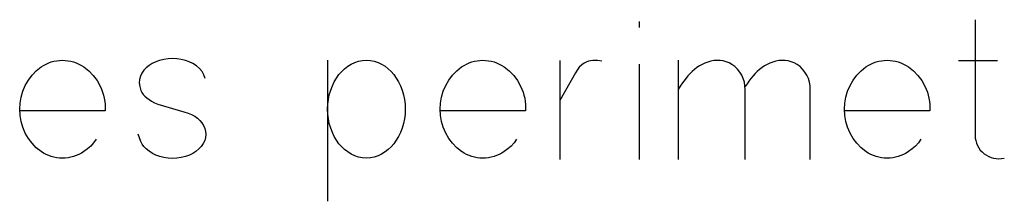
# Model space of a CAD drawing. Header units: inches. Extents: x -14.1 to 21.9, y -36.2 to -13.1.
# Tile 60 of 74: x 7.9027 to 8.1138, y -24.5571 to -24.5182. Entities that reach past the tile are written whole.
import ezdxf

# ---------------------------------------------------------------- set-up
doc = ezdxf.new("R2010")
doc.units = ezdxf.units.IN
doc.header["$LTSCALE"] = 0.5
doc.header["$MEASUREMENT"] = 0

msp = doc.modelspace()

# ---------------------------------------------------------------- linework, layer by layer
at = {"color": 7, "linetype": 'Continuous'}
for p, q in [((8.03553, -24.51853), (8.03553, -24.51981)), ((8.10758, -24.51816), (8.10758, -24.54294)), ((7.90889, -24.52741), (7.90945, -24.52721)), ((7.90945, -24.52721), (7.91003, -24.52705)), ((7.91003, -24.52705), (7.91061, -24.52695)), ((7.91061, -24.52695), (7.91122, -24.52688)), ((7.91122, -24.52688), (7.91183, -24.52686)), ((7.91183, -24.52686), (7.91245, -24.52688)), ((7.91245, -24.52688), (7.91305, -24.52695)), ((7.91305, -24.52695), (7.91365, -24.52705)), ((7.91365, -24.52705), (7.91423, -24.52721)), ((7.91423, -24.52721), (7.9148, -24.52741)), ((7.93185, -24.52717), (7.9311, -24.52754)), ((7.93269, -24.52687), (7.93185, -24.52717)), ((7.9336, -24.52665), (7.93269, -24.52687)), ((7.93453, -24.52653), (7.9336, -24.52665)), ((7.9336, -24.52665), (7.9336, -24.52665)), ((7.93546, -24.52648), (7.93453, -24.52653)), ((7.93638, -24.52653), (7.93546, -24.52648)), ((7.93729, -24.52665), (7.93638, -24.52653)), ((7.9382, -24.52687), (7.93729, -24.52665)), ((7.93729, -24.52665), (7.93729, -24.52665)), ((7.93904, -24.52718), (7.9382, -24.52687)), ((7.93983, -24.52756), (7.93904, -24.52718)), ((7.96871, -24.52686), (7.96871, -24.55707)), ((7.97456, -24.52732), (7.97535, -24.52707)), ((7.97535, -24.52707), (7.97618, -24.52691)), ((7.97618, -24.52691), (7.97704, -24.52686)), ((7.97704, -24.52686), (7.97704, -24.52686)), ((7.97704, -24.52686), (7.9779, -24.52691)), ((7.9779, -24.52691), (7.97872, -24.52707)), ((7.97872, -24.52707), (7.97953, -24.52732)), ((7.99905, -24.52741), (7.99962, -24.52721)), ((7.99962, -24.52721), (8.00019, -24.52705)), ((8.00019, -24.52705), (8.00078, -24.52695)), ((8.00078, -24.52695), (8.00139, -24.52688)), ((8.00139, -24.52688), (8.002, -24.52686)), ((8.002, -24.52686), (8.00261, -24.52688)), ((8.00261, -24.52688), (8.00322, -24.52695)), ((8.00322, -24.52695), (8.00381, -24.52705)), ((8.00381, -24.52705), (8.0044, -24.52721)), ((8.0044, -24.52721), (8.00497, -24.52741)), ((8.01855, -24.5269), (8.01855, -24.54812)), ((8.0242, -24.52722), (8.02377, -24.52744)), ((8.02464, -24.52705), (8.0242, -24.52722)), ((8.02511, -24.52694), (8.02464, -24.52705)), ((8.02559, -24.52688), (8.02511, -24.52694)), ((8.02658, -24.52688), (8.02559, -24.52688)), ((8.02754, -24.52702), (8.02658, -24.52688)), ((8.04387, -24.52686), (8.04387, -24.54812)), ((8.05026, -24.52723), (8.04964, -24.52747)), ((8.05091, -24.52704), (8.05026, -24.52723)), ((8.05026, -24.52723), (8.05026, -24.52723)), ((8.05156, -24.52692), (8.05091, -24.52704)), ((8.05222, -24.52687), (8.05156, -24.52692)), ((8.05288, -24.5269), (8.05222, -24.52687)), ((8.05355, -24.52699), (8.05288, -24.5269)), ((8.0542, -24.52717), (8.05355, -24.52699)), ((8.05483, -24.52741), (8.0542, -24.52717)), ((8.06418, -24.52723), (8.06357, -24.52747)), ((8.06485, -24.52704), (8.06418, -24.52723)), ((8.06418, -24.52723), (8.06418, -24.52723)), ((8.06551, -24.52692), (8.06485, -24.52704)), ((8.06618, -24.52687), (8.06551, -24.52692)), ((8.06685, -24.5269), (8.06618, -24.52687)), ((8.06751, -24.52699), (8.06685, -24.5269)), ((8.06816, -24.52717), (8.06751, -24.52699)), ((8.06879, -24.52741), (8.06816, -24.52717)), ((8.08577, -24.52741), (8.08633, -24.52721)), ((8.08633, -24.52721), (8.08691, -24.52705)), ((8.08691, -24.52705), (8.0875, -24.52695)), ((8.0875, -24.52695), (8.0881, -24.52688)), ((8.0881, -24.52688), (8.08871, -24.52686)), ((8.08871, -24.52686), (8.08933, -24.52688)), ((8.08933, -24.52688), (8.08994, -24.52695)), ((8.08994, -24.52695), (8.09053, -24.52705)), ((8.09053, -24.52705), (8.09111, -24.52721)), ((8.09111, -24.52721), (8.09168, -24.52741)), ((8.10402, -24.5269), (8.11235, -24.5269)), ((7.90532, -24.53005), (7.90624, -24.5291)), ((7.90624, -24.5291), (7.90727, -24.52827)), ((7.90727, -24.52827), (7.9078, -24.52794)), ((7.90727, -24.52827), (7.90727, -24.52827)), ((7.9078, -24.52794), (7.90833, -24.52765)), ((7.90833, -24.52765), (7.90889, -24.52741)), ((7.9148, -24.52741), (7.91535, -24.52765)), ((7.91535, -24.52765), (7.9159, -24.52794)), ((7.9159, -24.52794), (7.91643, -24.52827)), ((7.91643, -24.52827), (7.91643, -24.52827)), ((7.91643, -24.52827), (7.91751, -24.52913)), ((7.91751, -24.52913), (7.91845, -24.53011)), ((7.92927, -24.529), (7.92886, -24.52959)), ((7.9298, -24.52846), (7.92927, -24.529)), ((7.93041, -24.52798), (7.9298, -24.52846)), ((7.9311, -24.52754), (7.93041, -24.52798)), ((7.93041, -24.52798), (7.93041, -24.52798)), ((7.94056, -24.52802), (7.93983, -24.52756)), ((7.94124, -24.52859), (7.94056, -24.52802)), ((7.94056, -24.52802), (7.94056, -24.52802)), ((7.94179, -24.52924), (7.94124, -24.52859)), ((7.9422, -24.52996), (7.94179, -24.52924)), ((7.97115, -24.52993), (7.97174, -24.52926)), ((7.97174, -24.52926), (7.97237, -24.52866)), ((7.97237, -24.52866), (7.97305, -24.52814)), ((7.97305, -24.52814), (7.97378, -24.52769)), ((7.97378, -24.52769), (7.97456, -24.52732)), ((7.97953, -24.52732), (7.98029, -24.52769)), ((7.98029, -24.52769), (7.98103, -24.52814)), ((7.98103, -24.52814), (7.98171, -24.52866)), ((7.98171, -24.52866), (7.98234, -24.52926)), ((7.98234, -24.52926), (7.98292, -24.52993)), ((7.99549, -24.53005), (7.9964, -24.5291)), ((7.9964, -24.5291), (7.99744, -24.52827)), ((7.99744, -24.52827), (7.99797, -24.52794)), ((7.99744, -24.52827), (7.99744, -24.52827)), ((7.99797, -24.52794), (7.9985, -24.52765)), ((7.9985, -24.52765), (7.99905, -24.52741)), ((8.00497, -24.52741), (8.00552, -24.52765)), ((8.00552, -24.52765), (8.00607, -24.52794)), ((8.00607, -24.52794), (8.0066, -24.52827)), ((8.0066, -24.52827), (8.0066, -24.52827)), ((8.0066, -24.52827), (8.00767, -24.52913)), ((8.00767, -24.52913), (8.00862, -24.53011)), ((8.02224, -24.52894), (8.02187, -24.52955)), ((8.02269, -24.52835), (8.02224, -24.52894)), ((8.02321, -24.52783), (8.02269, -24.52835)), ((8.02377, -24.52744), (8.02321, -24.52783)), ((8.02377, -24.52744), (8.02377, -24.52744)), ((8.03553, -24.52769), (8.03553, -24.54812)), ((8.04691, -24.52924), (8.04644, -24.5297)), ((8.04741, -24.5288), (8.04691, -24.52924)), ((8.04793, -24.52841), (8.04741, -24.5288)), ((8.04847, -24.52806), (8.04793, -24.52841)), ((8.04904, -24.52774), (8.04847, -24.52806)), ((8.04964, -24.52747), (8.04904, -24.52774)), ((8.05544, -24.52773), (8.05483, -24.52741)), ((8.05607, -24.52821), (8.05544, -24.52773)), ((8.05544, -24.52773), (8.05544, -24.52773)), ((8.05663, -24.52877), (8.05607, -24.52821)), ((8.05711, -24.52939), (8.05663, -24.52877)), ((8.05753, -24.53007), (8.05711, -24.52939)), ((8.06087, -24.52924), (8.0604, -24.5297)), ((8.06136, -24.5288), (8.06087, -24.52924)), ((8.06188, -24.52841), (8.06136, -24.5288)), ((8.06242, -24.52806), (8.06188, -24.52841)), ((8.06298, -24.52774), (8.06242, -24.52806)), ((8.06357, -24.52747), (8.06298, -24.52774)), ((8.0694, -24.52773), (8.06879, -24.52741)), ((8.07003, -24.52821), (8.0694, -24.52773)), ((8.0694, -24.52773), (8.0694, -24.52773)), ((8.07059, -24.52877), (8.07003, -24.52821)), ((8.07107, -24.52939), (8.07059, -24.52877)), ((8.07149, -24.53007), (8.07107, -24.52939)), ((8.08221, -24.53005), (8.08312, -24.5291)), ((8.08312, -24.5291), (8.08416, -24.52827)), ((8.08416, -24.52827), (8.08468, -24.52794)), ((8.08416, -24.52827), (8.08416, -24.52827)), ((8.08468, -24.52794), (8.08522, -24.52765)), ((8.08522, -24.52765), (8.08577, -24.52741)), ((8.09168, -24.52741), (8.09224, -24.52765)), ((8.09224, -24.52765), (8.09278, -24.52794)), ((8.09278, -24.52794), (8.09332, -24.52827)), ((8.09332, -24.52827), (8.09332, -24.52827)), ((8.09332, -24.52827), (8.09439, -24.52913)), ((8.09439, -24.52913), (8.09533, -24.53011)), ((7.90387, -24.53225), (7.90454, -24.53109)), ((7.90454, -24.53109), (7.90532, -24.53005)), ((7.91845, -24.53011), (7.91926, -24.53119)), ((7.91926, -24.53119), (7.91994, -24.53239)), ((7.92837, -24.53094), (7.92833, -24.53168)), ((7.92855, -24.53026), (7.92837, -24.53094)), ((7.92886, -24.52959), (7.92855, -24.53026)), ((7.92855, -24.53026), (7.92855, -24.53026)), ((7.94247, -24.53075), (7.9422, -24.52996)), ((7.96973, -24.53233), (7.97015, -24.53147)), ((7.97015, -24.53147), (7.97062, -24.53066)), ((7.97062, -24.53066), (7.97115, -24.52993)), ((7.98292, -24.52993), (7.98345, -24.53066)), ((7.98345, -24.53066), (7.98393, -24.53147)), ((7.98393, -24.53147), (7.98435, -24.53233)), ((7.99404, -24.53225), (7.99471, -24.53109)), ((7.99471, -24.53109), (7.99549, -24.53005)), ((8.00862, -24.53011), (8.00943, -24.53119)), ((8.00943, -24.53119), (8.0101, -24.53239)), ((8.02187, -24.52955), (8.01855, -24.53548)), ((8.02187, -24.52955), (8.02187, -24.52955)), ((8.04539, -24.53096), (8.04484, -24.53168)), ((8.04599, -24.53021), (8.04539, -24.53096)), ((8.04644, -24.5297), (8.04599, -24.53021)), ((8.04599, -24.53021), (8.04599, -24.53021)), ((8.05786, -24.53079), (8.05753, -24.53007)), ((8.05809, -24.53154), (8.05786, -24.53079)), ((8.05908, -24.53136), (8.05867, -24.53192)), ((8.05951, -24.53079), (8.05908, -24.53136)), ((8.05995, -24.53021), (8.05951, -24.53079)), ((8.0604, -24.5297), (8.05995, -24.53021)), ((8.05995, -24.53021), (8.05995, -24.53021)), ((8.07183, -24.53079), (8.07149, -24.53007)), ((8.07206, -24.53154), (8.07183, -24.53079)), ((8.08076, -24.53225), (8.08142, -24.53109)), ((8.08142, -24.53109), (8.08221, -24.53005)), ((8.09533, -24.53011), (8.09614, -24.53119)), ((8.09614, -24.53119), (8.09682, -24.53239)), ((7.90297, -24.53472), (7.90335, -24.53346)), ((7.90335, -24.53346), (7.90387, -24.53225)), ((7.91994, -24.53239), (7.92022, -24.53302)), ((7.92022, -24.53302), (7.92046, -24.53366)), ((7.92833, -24.53168), (7.92843, -24.53248)), ((7.92843, -24.53248), (7.92867, -24.53332)), ((7.92867, -24.53332), (7.92867, -24.53332)), ((7.92867, -24.53332), (7.92888, -24.53374)), ((7.96908, -24.53424), (7.96937, -24.53327)), ((7.96937, -24.53327), (7.96973, -24.53233)), ((7.98435, -24.53233), (7.98471, -24.53327)), ((7.98471, -24.53327), (7.985, -24.53424)), ((7.99314, -24.53472), (7.99352, -24.53346)), ((7.99352, -24.53346), (7.99404, -24.53225)), ((8.0101, -24.53239), (8.01038, -24.53302)), ((8.01038, -24.53302), (8.01063, -24.53366)), ((8.04433, -24.53241), (8.04387, -24.53312)), ((8.04484, -24.53168), (8.04433, -24.53241)), ((8.05823, -24.53232), (8.05809, -24.53154)), ((8.05826, -24.53312), (8.05823, -24.53232)), ((8.05825, -24.54812), (8.05826, -24.53312)), ((8.05867, -24.53192), (8.05826, -24.53249)), ((8.05826, -24.53312), (8.05826, -24.53312)), ((8.07219, -24.53232), (8.07206, -24.53154)), ((8.07222, -24.53312), (8.07219, -24.53232)), ((8.07221, -24.54812), (8.07222, -24.53312)), ((8.07222, -24.53312), (8.07222, -24.53312)), ((8.07986, -24.53472), (8.08023, -24.53346)), ((8.08023, -24.53346), (8.08076, -24.53225)), ((8.09682, -24.53239), (8.0971, -24.53302)), ((8.0971, -24.53302), (8.09735, -24.53366)), ((7.90275, -24.53601), (7.90297, -24.53472)), ((7.92046, -24.53366), (7.92065, -24.53431)), ((7.92065, -24.53431), (7.92081, -24.53497)), ((7.92081, -24.53497), (7.92092, -24.53565)), ((7.92092, -24.53565), (7.92099, -24.53632)), ((7.92888, -24.53374), (7.92916, -24.53415)), ((7.92916, -24.53415), (7.92951, -24.53454)), ((7.92951, -24.53454), (7.92993, -24.53491)), ((7.92993, -24.53491), (7.93041, -24.53527)), ((7.93041, -24.53527), (7.93097, -24.53562)), ((7.93097, -24.53562), (7.93159, -24.53594)), ((7.96875, -24.53628), (7.96888, -24.53524)), ((7.96888, -24.53524), (7.96908, -24.53424)), ((7.985, -24.53424), (7.9852, -24.53524)), ((7.9852, -24.53524), (7.98533, -24.53628)), ((7.99292, -24.53601), (7.99314, -24.53472)), ((8.01063, -24.53366), (8.01082, -24.53431)), ((8.01082, -24.53431), (8.01098, -24.53497)), ((8.01098, -24.53497), (8.01109, -24.53565)), ((8.01109, -24.53565), (8.01116, -24.53632)), ((8.07964, -24.53601), (8.07986, -24.53472)), ((8.09735, -24.53366), (8.09754, -24.53431)), ((8.09754, -24.53431), (8.09769, -24.53497)), ((8.09769, -24.53497), (8.0978, -24.53565)), ((8.0978, -24.53565), (8.09787, -24.53632)), ((7.90267, -24.53734), (7.90275, -24.53601)), ((7.90275, -24.53867), (7.90267, -24.53734)), ((7.90267, -24.53734), (7.90267, -24.53734)), ((7.92099, -24.53771), (7.90276, -24.53771)), ((7.92099, -24.53632), (7.92101, -24.53701)), ((7.92101, -24.53701), (7.92099, -24.53771)), ((7.92099, -24.53771), (7.92099, -24.53771)), ((7.93159, -24.53594), (7.93228, -24.53626)), ((7.93228, -24.53626), (7.93228, -24.53626)), ((7.93228, -24.53626), (7.93791, -24.53788)), ((7.96871, -24.53734), (7.96875, -24.53628)), ((7.96875, -24.5384), (7.96871, -24.53734)), ((7.96871, -24.53734), (7.96871, -24.53734)), ((7.98533, -24.53628), (7.98537, -24.53734)), ((7.98537, -24.53734), (7.98533, -24.5384)), ((7.99284, -24.53734), (7.99292, -24.53601)), ((7.99292, -24.53867), (7.99284, -24.53734)), ((7.99284, -24.53734), (7.99284, -24.53734)), ((8.01116, -24.53771), (7.99293, -24.53771)), ((8.01116, -24.53632), (8.01118, -24.53701)), ((8.01118, -24.53701), (8.01116, -24.53771)), ((8.01116, -24.53771), (8.01116, -24.53771)), ((8.07956, -24.53734), (8.07964, -24.53601)), ((8.07964, -24.53867), (8.07956, -24.53734)), ((8.07956, -24.53734), (8.07956, -24.53734)), ((8.09787, -24.53771), (8.07964, -24.53771)), ((8.09787, -24.53632), (8.09789, -24.53701)), ((8.09789, -24.53701), (8.09787, -24.53771)), ((8.09787, -24.53771), (8.09787, -24.53771)), ((7.90297, -24.53996), (7.90275, -24.53867)), ((7.93791, -24.53788), (7.93791, -24.53788)), ((7.93791, -24.53788), (7.93878, -24.53816)), ((7.93878, -24.53816), (7.93955, -24.53848)), ((7.93955, -24.53848), (7.94023, -24.53886)), ((7.94023, -24.53886), (7.94082, -24.53929)), ((7.94082, -24.53929), (7.94082, -24.53929)), ((7.94082, -24.53929), (7.94132, -24.53976)), ((7.94132, -24.53976), (7.94175, -24.54029)), ((7.96888, -24.53943), (7.96875, -24.5384)), ((7.96908, -24.54043), (7.96888, -24.53943)), ((7.9852, -24.53943), (7.985, -24.54043)), ((7.98533, -24.5384), (7.9852, -24.53943)), ((7.99314, -24.53996), (7.99292, -24.53867)), ((8.07986, -24.53996), (8.07964, -24.53867)), ((7.90335, -24.54121), (7.90297, -24.53996)), ((7.90387, -24.54244), (7.90335, -24.54121)), ((7.94175, -24.54029), (7.94211, -24.54084)), ((7.94211, -24.54084), (7.94239, -24.54144)), ((7.94239, -24.54144), (7.94239, -24.54144)), ((7.94239, -24.54144), (7.94256, -24.54209)), ((7.96937, -24.5414), (7.96908, -24.54043)), ((7.96973, -24.54232), (7.96937, -24.5414)), ((7.98471, -24.5414), (7.98435, -24.54232)), ((7.985, -24.54043), (7.98471, -24.5414)), ((7.99352, -24.54121), (7.99314, -24.53996)), ((7.99404, -24.54244), (7.99352, -24.54121)), ((8.08023, -24.54121), (8.07986, -24.53996)), ((8.08076, -24.54244), (8.08023, -24.54121)), ((7.90454, -24.54359), (7.90387, -24.54244)), ((7.90532, -24.54463), (7.90454, -24.54359)), ((7.91908, -24.54376), (7.91854, -24.54452)), ((7.92863, -24.54422), (7.92809, -24.54265)), ((7.94235, -24.54406), (7.94204, -24.5447)), ((7.94254, -24.5434), (7.94235, -24.54406)), ((7.94235, -24.54406), (7.94235, -24.54406)), ((7.9426, -24.54274), (7.94254, -24.5434)), ((7.94256, -24.54209), (7.9426, -24.54274)), ((7.97015, -24.54318), (7.96973, -24.54232)), ((7.97062, -24.54398), (7.97015, -24.54318)), ((7.97115, -24.54472), (7.97062, -24.54398)), ((7.98345, -24.54398), (7.98292, -24.54472)), ((7.98393, -24.54318), (7.98345, -24.54398)), ((7.98435, -24.54232), (7.98393, -24.54318)), ((7.99471, -24.54359), (7.99404, -24.54244)), ((7.99549, -24.54463), (7.99471, -24.54359)), ((8.00925, -24.54376), (8.00871, -24.54452)), ((8.08142, -24.54359), (8.08076, -24.54244)), ((8.08221, -24.54463), (8.08142, -24.54359)), ((8.09596, -24.54376), (8.09542, -24.54452)), ((8.10758, -24.54294), (8.10758, -24.54294)), ((8.10758, -24.54294), (8.10761, -24.54351)), ((8.10761, -24.54351), (8.10771, -24.54407)), ((8.10771, -24.54407), (8.10787, -24.54461)), ((7.90624, -24.54558), (7.90532, -24.54463)), ((7.90727, -24.54642), (7.90624, -24.54558)), ((7.9172, -24.54585), (7.91643, -24.54642)), ((7.9179, -24.54522), (7.9172, -24.54585)), ((7.91854, -24.54452), (7.9179, -24.54522)), ((7.92892, -24.54479), (7.92863, -24.54422)), ((7.92863, -24.54422), (7.92863, -24.54422)), ((7.92931, -24.54533), (7.92892, -24.54479)), ((7.92981, -24.54584), (7.92931, -24.54533)), ((7.93041, -24.54633), (7.92981, -24.54584)), ((7.94111, -24.54586), (7.94048, -24.54638)), ((7.94163, -24.5453), (7.94111, -24.54586)), ((7.94204, -24.5447), (7.94163, -24.5453)), ((7.97174, -24.54538), (7.97115, -24.54472)), ((7.97237, -24.54598), (7.97174, -24.54538)), ((7.97305, -24.5465), (7.97237, -24.54598)), ((7.98171, -24.54598), (7.98103, -24.5465)), ((7.98234, -24.54538), (7.98171, -24.54598)), ((7.98292, -24.54472), (7.98234, -24.54538)), ((7.9964, -24.54558), (7.99549, -24.54463)), ((7.99744, -24.54642), (7.9964, -24.54558)), ((8.00736, -24.54585), (8.0066, -24.54642)), ((8.00807, -24.54522), (8.00736, -24.54585)), ((8.00871, -24.54452), (8.00807, -24.54522)), ((8.08312, -24.54558), (8.08221, -24.54463)), ((8.08416, -24.54642), (8.08312, -24.54558)), ((8.09408, -24.54585), (8.09332, -24.54642)), ((8.09479, -24.54522), (8.09408, -24.54585)), ((8.09542, -24.54452), (8.09479, -24.54522)), ((8.10787, -24.54461), (8.10808, -24.54514)), ((8.10808, -24.54514), (8.10836, -24.54563)), ((8.10836, -24.54563), (8.10869, -24.54608)), ((8.10869, -24.54608), (8.10908, -24.5465)), ((7.9078, -24.54675), (7.90727, -24.54642)), ((7.90727, -24.54642), (7.90727, -24.54642)), ((7.90833, -24.54704), (7.9078, -24.54675)), ((7.90889, -24.54728), (7.90833, -24.54704)), ((7.90945, -24.54747), (7.90889, -24.54728)), ((7.91003, -24.54763), (7.90945, -24.54747)), ((7.91061, -24.54774), (7.91003, -24.54763)), ((7.91122, -24.5478), (7.91061, -24.54774)), ((7.91183, -24.54783), (7.91122, -24.5478)), ((7.91245, -24.5478), (7.91183, -24.54783)), ((7.91305, -24.54774), (7.91245, -24.5478)), ((7.91365, -24.54763), (7.91305, -24.54774)), ((7.91423, -24.54747), (7.91365, -24.54763)), ((7.9148, -24.54728), (7.91423, -24.54747)), ((7.91535, -24.54704), (7.9148, -24.54728)), ((7.9159, -24.54675), (7.91535, -24.54704)), ((7.91643, -24.54642), (7.9159, -24.54675)), ((7.91643, -24.54642), (7.91643, -24.54642)), ((7.93113, -24.54681), (7.93041, -24.54633)), ((7.93041, -24.54633), (7.93041, -24.54633)), ((7.9319, -24.54719), (7.93113, -24.54681)), ((7.93272, -24.54749), (7.9319, -24.54719)), ((7.9336, -24.5477), (7.93272, -24.54749)), ((7.93453, -24.54784), (7.9336, -24.5477)), ((7.9336, -24.5477), (7.9336, -24.5477)), ((7.93546, -24.54789), (7.93453, -24.54784)), ((7.93638, -24.54784), (7.93546, -24.54789)), ((7.93729, -24.5477), (7.93638, -24.54784)), ((7.93822, -24.54748), (7.93729, -24.5477)), ((7.93729, -24.5477), (7.93729, -24.5477)), ((7.93907, -24.54719), (7.93822, -24.54748)), ((7.93982, -24.54681), (7.93907, -24.54719)), ((7.94048, -24.54638), (7.93982, -24.54681)), ((7.94048, -24.54638), (7.94048, -24.54638)), ((7.97378, -24.54696), (7.97305, -24.5465)), ((7.97456, -24.54732), (7.97378, -24.54696)), ((7.97535, -24.54758), (7.97456, -24.54732)), ((7.97618, -24.54773), (7.97535, -24.54758)), ((7.97704, -24.54779), (7.97618, -24.54773)), ((7.9779, -24.54773), (7.97704, -24.54779)), ((7.97704, -24.54779), (7.97704, -24.54779)), ((7.97872, -24.54758), (7.9779, -24.54773)), ((7.97953, -24.54732), (7.97872, -24.54758)), ((7.98029, -24.54696), (7.97953, -24.54732)), ((7.98103, -24.5465), (7.98029, -24.54696)), ((7.99797, -24.54675), (7.99744, -24.54642)), ((7.99744, -24.54642), (7.99744, -24.54642)), ((7.9985, -24.54704), (7.99797, -24.54675)), ((7.99905, -24.54728), (7.9985, -24.54704)), ((7.99962, -24.54747), (7.99905, -24.54728)), ((8.00019, -24.54763), (7.99962, -24.54747)), ((8.00078, -24.54774), (8.00019, -24.54763)), ((8.00139, -24.5478), (8.00078, -24.54774)), ((8.002, -24.54783), (8.00139, -24.5478)), ((8.00261, -24.5478), (8.002, -24.54783)), ((8.00322, -24.54774), (8.00261, -24.5478)), ((8.00381, -24.54763), (8.00322, -24.54774)), ((8.0044, -24.54747), (8.00381, -24.54763)), ((8.00497, -24.54728), (8.0044, -24.54747)), ((8.00552, -24.54704), (8.00497, -24.54728)), ((8.00607, -24.54675), (8.00552, -24.54704)), ((8.0066, -24.54642), (8.00607, -24.54675)), ((8.0066, -24.54642), (8.0066, -24.54642)), ((8.08468, -24.54675), (8.08416, -24.54642)), ((8.08416, -24.54642), (8.08416, -24.54642)), ((8.08522, -24.54704), (8.08468, -24.54675)), ((8.08577, -24.54728), (8.08522, -24.54704)), ((8.08633, -24.54747), (8.08577, -24.54728)), ((8.08691, -24.54763), (8.08633, -24.54747)), ((8.0875, -24.54774), (8.08691, -24.54763)), ((8.0881, -24.5478), (8.0875, -24.54774)), ((8.08871, -24.54783), (8.0881, -24.5478)), ((8.08933, -24.5478), (8.08871, -24.54783)), ((8.08994, -24.54774), (8.08933, -24.5478)), ((8.09053, -24.54763), (8.08994, -24.54774)), ((8.09111, -24.54747), (8.09053, -24.54763)), ((8.09168, -24.54728), (8.09111, -24.54747)), ((8.09224, -24.54704), (8.09168, -24.54728)), ((8.09278, -24.54675), (8.09224, -24.54704)), ((8.09332, -24.54642), (8.09278, -24.54675)), ((8.09332, -24.54642), (8.09332, -24.54642)), ((8.10908, -24.5465), (8.10953, -24.54687)), ((8.10953, -24.54687), (8.10953, -24.54687)), ((8.10953, -24.54687), (8.11, -24.5472)), ((8.11, -24.5472), (8.1105, -24.54746)), ((8.1105, -24.54746), (8.11101, -24.54767)), ((8.11101, -24.54767), (8.11156, -24.54783)), ((8.11156, -24.54783), (8.11212, -24.54792)), ((8.11212, -24.54792), (8.11269, -24.54794)), ((8.11269, -24.54794), (8.11326, -24.54789)), ((8.11326, -24.54789), (8.11384, -24.54779))]:
    msp.add_line(p, q, dxfattribs=at)

doc.saveas('drawing.dxf')
